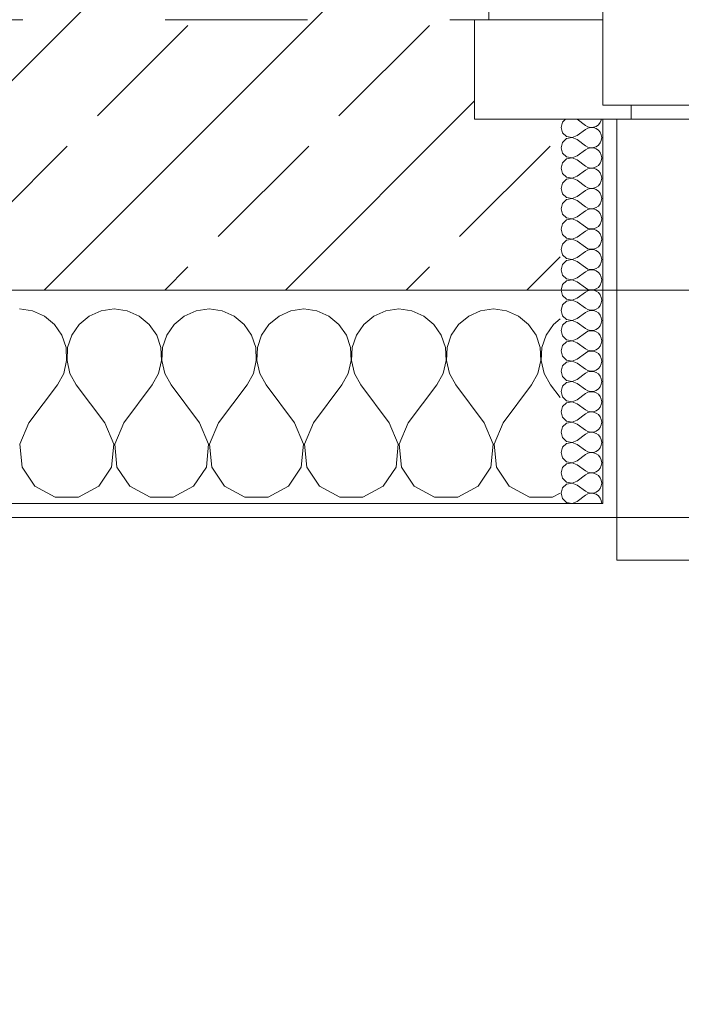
# Model space of a CAD drawing. Header units: metres. Extents: x -4 to 100, y -11 to 17.
# Tile 20 of 256: x 4.4 to 4.865, y -0.497 to 0.195. Entities that reach past the tile are written whole.
import ezdxf

# ---------------------------------------------------------------- set-up
doc = ezdxf.new("R2010")
doc.units = ezdxf.units.M
doc.header["$MEASUREMENT"] = 0
doc.linetypes.add('Strichlinie eng', pattern=[0.115, 0.075, -0.04])
doc.linetypes.add('Untersicht', pattern=[0.1, 0.075, -0.025])
for name, color, linetype in [('152 - Bemaßung_ Beschriftung.Ausbau', 7, 'Continuous'), ('603 - Struktur.Bodenplatte_ Decke Roh', 7, 'Continuous'), ('604 - Struktur.Wand Aussen', 7, 'Continuous'), ('Neubau_653 - Abdeckung.TB Verkofferung', 7, 'Continuous')]:
    doc.layers.add(name, color=color, linetype=linetype)
doc.styles.add('ERSTELLTER_STIL_2', font='txt')
doc.dimstyles.new('ERSTELLTER_STIL__3', dxfattribs={"dimtxt": 0.1, "dimasz": 0.0532, "dimexe": 0.18, "dimexo": 0.0625, "dimgap": 0, "dimtad": 1, "dimzin": 0, "dimdsep": 46, "dimtxsty": 'ERSTELLTER_STIL_2', "dimblk": 'ARROWHEAD_2', "dimblk1": 'ARROWHEAD_2', "dimblk2": 'ARROWHEAD_2', "dimcen": 0.09, "dimse1": 1, "dimse2": 1, "dimclrd": 7, "dimclre": 7, "dimclrt": 7, "dimazin": 0, "dimtfac": 1, "dimtdec": 4, "dimtmove": 0, "dimatfit": 3, "dimfxl": 1, "dimtolj": 1, "dimtzin": 0, "dimarcsym": 0})
doc.dimstyles.new('ERSTELLTER_STIL__5', dxfattribs={"dimtxt": 0.1, "dimasz": 0.0532, "dimexe": 0.18, "dimexo": 0.0625, "dimgap": 0, "dimtad": 1, "dimtih": 1, "dimtoh": 1, "dimzin": 0, "dimdsep": 46, "dimtxsty": 'ERSTELLTER_STIL_2', "dimblk": 'ARROWHEAD_2', "dimblk1": 'ARROWHEAD_2', "dimblk2": 'ARROWHEAD_2', "dimcen": 0.09, "dimse1": 1, "dimse2": 1, "dimclrd": 7, "dimclre": 7, "dimclrt": 7, "dimazin": 0, "dimtfac": 1, "dimtdec": 4, "dimtmove": 0, "dimatfit": 3, "dimfxl": 1, "dimtolj": 1, "dimtzin": 0, "dimarcsym": 0})
pattern_1 = [(0, (0, 0), (0, 0.0866025), [0, -0.05]), (0, (0.025, 0.0433), (0, 0.0866025), [0, -0.05])]

# ---------------------------------------------------------------- blocks, each defined once
blk = doc.blocks.new('*X118')
at = {"layer": '604 - Struktur.Wand Aussen', "color": 7, "linetype": 'Continuous', "lineweight": 5}
for p, q in [((4.40911, -0.0096), (4.4, -0.00833)), ((4.41752, -0.01331), (4.40911, -0.0096)), ((4.42461, -0.01918), (4.41752, -0.01331)), ((4.44914, -0.01331), (4.44206, -0.01918)), ((4.45756, -0.0096), (4.44914, -0.01331)), ((4.46667, -0.00833), (4.45756, -0.0096)), ((4.47578, -0.0096), (4.46667, -0.00833)), ((4.48419, -0.01331), (4.47578, -0.0096)), ((4.49127, -0.01918), (4.48419, -0.01331)), ((4.51581, -0.01331), (4.50873, -0.01918)), ((4.52422, -0.0096), (4.51581, -0.01331)), ((4.53333, -0.00833), (4.52422, -0.0096)), ((4.54244, -0.0096), (4.53333, -0.00833)), ((4.55086, -0.01331), (4.54244, -0.0096)), ((4.55794, -0.01918), (4.55086, -0.01331)), ((4.58248, -0.01331), (4.57539, -0.01918)), ((4.59089, -0.0096), (4.58248, -0.01331)), ((4.6, -0.00833), (4.59089, -0.0096)), ((4.60911, -0.0096), (4.6, -0.00833)), ((4.61752, -0.01331), (4.60911, -0.0096)), ((4.62461, -0.01918), (4.61752, -0.01331)), ((4.64914, -0.01331), (4.64206, -0.01918)), ((4.65756, -0.0096), (4.64914, -0.01331)), ((4.66667, -0.00833), (4.65756, -0.0096)), ((4.67578, -0.0096), (4.66667, -0.00833)), ((4.68419, -0.01331), (4.67578, -0.0096)), ((4.69127, -0.01918), (4.68419, -0.01331)), ((4.71581, -0.01331), (4.70873, -0.01918)), ((4.72422, -0.0096), (4.71581, -0.01331)), ((4.73333, -0.00833), (4.72422, -0.0096)), ((4.74244, -0.0096), (4.73333, -0.00833)), ((4.75086, -0.01331), (4.74244, -0.0096)), ((4.75794, -0.01918), (4.75086, -0.01331)), ((4.42981, -0.02676), (4.42461, -0.01918)), ((4.44206, -0.01918), (4.43685, -0.02676)), ((4.49648, -0.02676), (4.49127, -0.01918)), ((4.50873, -0.01918), (4.50352, -0.02676)), ((4.56315, -0.02676), (4.55794, -0.01918)), ((4.57539, -0.01918), (4.57019, -0.02676)), ((4.62981, -0.02676), (4.62461, -0.01918)), ((4.64206, -0.01918), (4.63685, -0.02676)), ((4.69648, -0.02676), (4.69127, -0.01918)), ((4.70873, -0.01918), (4.70352, -0.02676)), ((4.76315, -0.02676), (4.75794, -0.01918)), ((4.77539, -0.01918), (4.77019, -0.02676)), ((4.78, -0.01536), (4.77539, -0.01918)), ((4.43275, -0.03547), (4.42981, -0.02676)), ((4.43685, -0.02676), (4.43391, -0.03547)), ((4.49942, -0.03547), (4.49648, -0.02676)), ((4.50352, -0.02676), (4.50058, -0.03547)), ((4.56609, -0.03547), (4.56315, -0.02676)), ((4.57019, -0.02676), (4.56725, -0.03547)), ((4.63275, -0.03547), (4.62981, -0.02676)), ((4.63685, -0.02676), (4.63391, -0.03547)), ((4.69942, -0.03547), (4.69648, -0.02676)), ((4.70352, -0.02676), (4.70058, -0.03547)), ((4.76609, -0.03547), (4.76315, -0.02676)), ((4.77019, -0.02676), (4.76725, -0.03547)), ((4.4332, -0.04466), (4.43275, -0.03547)), ((4.43391, -0.03547), (4.43347, -0.04466)), ((4.49987, -0.04466), (4.49942, -0.03547)), ((4.50058, -0.03547), (4.50013, -0.04466)), ((4.56653, -0.04466), (4.56609, -0.03547)), ((4.56725, -0.03547), (4.5668, -0.04466)), ((4.6332, -0.04466), (4.63275, -0.03547)), ((4.63391, -0.03547), (4.63347, -0.04466)), ((4.69987, -0.04466), (4.69942, -0.03547)), ((4.70058, -0.03547), (4.70013, -0.04466)), ((4.76653, -0.04466), (4.76609, -0.03547)), ((4.76725, -0.03547), (4.7668, -0.04466)), ((4.43112, -0.05362), (4.4332, -0.04466)), ((4.43347, -0.04466), (4.43555, -0.05362)), ((4.49778, -0.05362), (4.49987, -0.04466)), ((4.50013, -0.04466), (4.50222, -0.05362)), ((4.56445, -0.05362), (4.56653, -0.04466)), ((4.5668, -0.04466), (4.56888, -0.05362)), ((4.63112, -0.05362), (4.6332, -0.04466)), ((4.63347, -0.04466), (4.63555, -0.05362)), ((4.69778, -0.05362), (4.69987, -0.04466)), ((4.70013, -0.04466), (4.70222, -0.05362)), ((4.76445, -0.05362), (4.76653, -0.04466)), ((4.7668, -0.04466), (4.76888, -0.05362)), ((4.42667, -0.06167), (4.43112, -0.05362)), ((4.43555, -0.05362), (4.44, -0.06167)), ((4.49333, -0.06167), (4.49778, -0.05362)), ((4.50222, -0.05362), (4.50667, -0.06167)), ((4.56, -0.06167), (4.56445, -0.05362)), ((4.56888, -0.05362), (4.57333, -0.06167)), ((4.62667, -0.06167), (4.63112, -0.05362)), ((4.63555, -0.05362), (4.64, -0.06167)), ((4.69333, -0.06167), (4.69778, -0.05362)), ((4.70222, -0.05362), (4.70667, -0.06167)), ((4.76, -0.06167), (4.76445, -0.05362)), ((4.76888, -0.05362), (4.77333, -0.06167)), ((4.40667, -0.08833), (4.42667, -0.06167)), ((4.46, -0.08833), (4.44, -0.06167)), ((4.47333, -0.08833), (4.49333, -0.06167)), ((4.52667, -0.08833), (4.50667, -0.06167)), ((4.54, -0.08833), (4.56, -0.06167)), ((4.59333, -0.08833), (4.57333, -0.06167)), ((4.60667, -0.08833), (4.62667, -0.06167)), ((4.66, -0.08833), (4.64, -0.06167)), ((4.67333, -0.08833), (4.69333, -0.06167)), ((4.72667, -0.08833), (4.70667, -0.06167)), ((4.74, -0.08833), (4.76, -0.06167)), ((4.78, -0.07056), (4.77333, -0.06167)), ((4.40667, -0.08833), (4.40038, -0.1033)), ((4.46629, -0.1033), (4.46, -0.08833)), ((4.47333, -0.08833), (4.46705, -0.1033)), ((4.53295, -0.1033), (4.52667, -0.08833)), ((4.54, -0.08833), (4.53371, -0.1033)), ((4.59962, -0.1033), (4.59333, -0.08833)), ((4.60667, -0.08833), (4.60038, -0.1033)), ((4.66629, -0.1033), (4.66, -0.08833)), ((4.67333, -0.08833), (4.66705, -0.1033)), ((4.73295, -0.1033), (4.72667, -0.08833)), ((4.74, -0.08833), (4.73371, -0.1033)), ((4.40038, -0.1033), (4.40192, -0.11947)), ((4.46475, -0.11947), (4.46629, -0.1033)), ((4.46705, -0.1033), (4.46858, -0.11947)), ((4.53142, -0.11947), (4.53295, -0.1033)), ((4.53371, -0.1033), (4.53525, -0.11947)), ((4.59808, -0.11947), (4.59962, -0.1033)), ((4.60038, -0.1033), (4.60192, -0.11947)), ((4.66475, -0.11947), (4.66629, -0.1033)), ((4.66705, -0.1033), (4.66858, -0.11947)), ((4.73142, -0.11947), (4.73295, -0.1033)), ((4.73371, -0.1033), (4.73525, -0.11947)), ((4.40192, -0.11947), (4.4109, -0.13299)), ((4.45576, -0.13299), (4.46475, -0.11947)), ((4.46858, -0.11947), (4.47757, -0.13299)), ((4.52243, -0.13299), (4.53142, -0.11947)), ((4.53525, -0.11947), (4.54424, -0.13299)), ((4.5891, -0.13299), (4.59808, -0.11947)), ((4.60192, -0.11947), (4.6109, -0.13299)), ((4.65576, -0.13299), (4.66475, -0.11947)), ((4.66858, -0.11947), (4.67757, -0.13299)), ((4.72243, -0.13299), (4.73142, -0.11947)), ((4.73525, -0.11947), (4.74424, -0.13299)), ((4.4109, -0.13299), (4.42521, -0.14066)), ((4.44145, -0.14066), (4.45576, -0.13299)), ((4.47757, -0.13299), (4.49188, -0.14066)), ((4.50812, -0.14066), (4.52243, -0.13299)), ((4.54424, -0.13299), (4.55855, -0.14066)), ((4.57479, -0.14066), (4.5891, -0.13299)), ((4.6109, -0.13299), (4.62521, -0.14066)), ((4.64145, -0.14066), (4.65576, -0.13299)), ((4.67757, -0.13299), (4.69188, -0.14066)), ((4.70812, -0.14066), (4.72243, -0.13299)), ((4.74424, -0.13299), (4.75855, -0.14066)), ((4.77479, -0.14066), (4.78, -0.13787)), ((4.42521, -0.14066), (4.44145, -0.14066)), ((4.49188, -0.14066), (4.50812, -0.14066)), ((4.55855, -0.14066), (4.57479, -0.14066)), ((4.62521, -0.14066), (4.64145, -0.14066)), ((4.69188, -0.14066), (4.70812, -0.14066)), ((4.75855, -0.14066), (4.77479, -0.14066))]:
    blk.add_line(p, q, dxfattribs=at)
blk = doc.blocks.new('*X151')
at = {"layer": '604 - Struktur.Wand Aussen', "color": 7, "linetype": 'Continuous', "lineweight": 5}
for p, q in [((4.78392, 0.125), (4.78178, 0.12304)), ((4.79214, 0.125), (4.79786, 0.12071)), ((4.80901, 0.12448), (4.80909, 0.125)), ((4.78178, 0.12304), (4.78071, 0.11929)), ((4.78071, 0.11929), (4.78178, 0.11553)), ((4.79214, 0.11357), (4.79786, 0.11786)), ((4.79786, 0.12071), (4.79958, 0.11976)), ((4.79958, 0.11881), (4.79786, 0.11786)), ((4.79958, 0.11976), (4.8015, 0.11931)), ((4.8015, 0.11926), (4.79958, 0.11881)), ((4.8015, 0.11931), (4.80347, 0.11941)), ((4.80347, 0.11916), (4.8015, 0.11926)), ((4.80347, 0.11941), (4.80534, 0.12004)), ((4.80534, 0.11853), (4.80347, 0.11916)), ((4.80534, 0.12004), (4.80696, 0.12116)), ((4.80696, 0.11742), (4.80534, 0.11853)), ((4.80696, 0.12116), (4.80822, 0.12267)), ((4.80822, 0.12267), (4.80901, 0.12448)), ((4.78178, 0.11553), (4.78466, 0.1129)), ((4.78466, 0.11139), (4.78178, 0.10876)), ((4.78466, 0.1129), (4.7885, 0.11217)), ((4.7885, 0.11211), (4.78466, 0.11139)), ((4.7885, 0.11217), (4.79214, 0.11357)), ((4.79214, 0.11071), (4.7885, 0.11211)), ((4.80822, 0.1159), (4.80696, 0.11742)), ((4.80901, 0.11409), (4.80822, 0.1159)), ((4.80929, 0.11214), (4.80901, 0.11409)), ((4.80901, 0.11019), (4.80929, 0.11214)), ((4.78178, 0.10876), (4.78071, 0.105)), ((4.78071, 0.105), (4.78178, 0.10124)), ((4.79214, 0.11071), (4.79786, 0.10643)), ((4.79786, 0.10643), (4.79958, 0.10547)), ((4.79958, 0.10453), (4.79786, 0.10357)), ((4.79958, 0.10547), (4.8015, 0.10503)), ((4.8015, 0.10497), (4.79958, 0.10453)), ((4.8015, 0.10503), (4.80347, 0.10512)), ((4.80347, 0.10488), (4.8015, 0.10497)), ((4.80347, 0.10512), (4.80534, 0.10575)), ((4.80534, 0.10425), (4.80347, 0.10488)), ((4.80534, 0.10575), (4.80696, 0.10687)), ((4.80696, 0.10313), (4.80534, 0.10425)), ((4.80696, 0.10687), (4.80822, 0.10839)), ((4.80822, 0.10839), (4.80901, 0.11019)), ((4.78178, 0.10124), (4.78466, 0.09861)), ((4.78466, 0.0971), (4.78178, 0.09447)), ((4.78466, 0.09861), (4.7885, 0.09789)), ((4.7885, 0.09783), (4.78466, 0.0971)), ((4.7885, 0.09789), (4.79214, 0.09929)), ((4.79214, 0.09643), (4.7885, 0.09783)), ((4.79214, 0.09929), (4.79786, 0.10357)), ((4.80822, 0.10161), (4.80696, 0.10313)), ((4.80901, 0.09981), (4.80822, 0.10161)), ((4.80929, 0.09786), (4.80901, 0.09981)), ((4.80901, 0.09591), (4.80929, 0.09786)), ((4.78178, 0.09447), (4.78071, 0.09071)), ((4.78071, 0.09071), (4.78178, 0.08696)), ((4.79214, 0.09643), (4.79786, 0.09214)), ((4.79786, 0.09214), (4.79958, 0.09119)), ((4.79958, 0.09024), (4.79786, 0.08929)), ((4.79958, 0.09119), (4.8015, 0.09074)), ((4.8015, 0.09069), (4.79958, 0.09024)), ((4.8015, 0.09074), (4.80347, 0.09084)), ((4.80347, 0.09059), (4.8015, 0.09069)), ((4.80347, 0.09084), (4.80534, 0.09147)), ((4.80534, 0.08996), (4.80347, 0.09059)), ((4.80534, 0.09147), (4.80696, 0.09258)), ((4.80696, 0.09258), (4.80822, 0.0941)), ((4.80822, 0.0941), (4.80901, 0.09591)), ((4.78178, 0.08696), (4.78466, 0.08433)), ((4.78466, 0.08433), (4.7885, 0.0836)), ((4.7885, 0.08354), (4.78466, 0.08282)), ((4.7885, 0.0836), (4.79214, 0.085)), ((4.79214, 0.08214), (4.7885, 0.08354)), ((4.79214, 0.085), (4.79786, 0.08929)), ((4.80696, 0.08884), (4.80534, 0.08996)), ((4.80822, 0.08733), (4.80696, 0.08884)), ((4.80901, 0.08552), (4.80822, 0.08733)), ((4.80929, 0.08357), (4.80901, 0.08552)), ((4.80901, 0.08162), (4.80929, 0.08357)), ((4.78178, 0.08018), (4.78071, 0.07643)), ((4.78071, 0.07643), (4.78178, 0.07267)), ((4.78466, 0.08282), (4.78178, 0.08018)), ((4.79214, 0.08214), (4.79786, 0.07786)), ((4.79786, 0.07786), (4.79958, 0.0769)), ((4.79958, 0.0769), (4.8015, 0.07646)), ((4.8015, 0.0764), (4.79958, 0.07595)), ((4.8015, 0.07646), (4.80347, 0.07655)), ((4.80347, 0.0763), (4.8015, 0.0764)), ((4.80347, 0.07655), (4.80534, 0.07718)), ((4.80534, 0.07567), (4.80347, 0.0763)), ((4.80534, 0.07718), (4.80696, 0.0783)), ((4.80696, 0.0783), (4.80822, 0.07982)), ((4.80822, 0.07982), (4.80901, 0.08162)), ((4.78178, 0.07267), (4.78466, 0.07004)), ((4.78466, 0.07004), (4.7885, 0.06931)), ((4.7885, 0.06926), (4.78466, 0.06853)), ((4.7885, 0.06931), (4.79214, 0.07071)), ((4.79214, 0.06786), (4.7885, 0.06926)), ((4.79214, 0.07071), (4.79786, 0.075)), ((4.79958, 0.07595), (4.79786, 0.075)), ((4.80696, 0.07456), (4.80534, 0.07567)), ((4.80822, 0.07304), (4.80696, 0.07456)), ((4.80901, 0.07124), (4.80822, 0.07304)), ((4.80929, 0.06929), (4.80901, 0.07124)), ((4.80901, 0.06733), (4.80929, 0.06929)), ((4.78178, 0.0659), (4.78071, 0.06214)), ((4.78466, 0.06853), (4.78178, 0.0659)), ((4.79214, 0.06786), (4.79786, 0.06357)), ((4.79786, 0.06357), (4.79958, 0.06262)), ((4.79958, 0.06262), (4.8015, 0.06217)), ((4.80347, 0.06227), (4.80534, 0.0629)), ((4.80534, 0.0629), (4.80696, 0.06401)), ((4.80696, 0.06401), (4.80822, 0.06553)), ((4.80822, 0.06553), (4.80901, 0.06733)), ((4.78071, 0.06214), (4.78178, 0.05839)), ((4.78178, 0.05839), (4.78466, 0.05575)), ((4.78466, 0.05575), (4.7885, 0.05503)), ((4.7885, 0.05503), (4.79214, 0.05643)), ((4.79214, 0.05643), (4.79786, 0.06071)), ((4.79958, 0.06167), (4.79786, 0.06071)), ((4.8015, 0.06211), (4.79958, 0.06167)), ((4.8015, 0.06217), (4.80347, 0.06227)), ((4.80347, 0.06202), (4.8015, 0.06211)), ((4.80534, 0.06139), (4.80347, 0.06202)), ((4.80696, 0.06027), (4.80534, 0.06139)), ((4.80822, 0.05876), (4.80696, 0.06027)), ((4.80901, 0.05695), (4.80822, 0.05876)), ((4.80929, 0.055), (4.80901, 0.05695)), ((4.78178, 0.05161), (4.78071, 0.04786)), ((4.78466, 0.05425), (4.78178, 0.05161)), ((4.7885, 0.05497), (4.78466, 0.05425)), ((4.79214, 0.05357), (4.7885, 0.05497)), ((4.79214, 0.05357), (4.79786, 0.04929)), ((4.79786, 0.04929), (4.79958, 0.04833)), ((4.80347, 0.04798), (4.80534, 0.04861)), ((4.80534, 0.04861), (4.80696, 0.04973)), ((4.80696, 0.04973), (4.80822, 0.05124)), ((4.80822, 0.05124), (4.80901, 0.05305)), ((4.80901, 0.05305), (4.80929, 0.055)), ((4.78071, 0.04786), (4.78178, 0.0441)), ((4.78178, 0.0441), (4.78466, 0.04147)), ((4.7885, 0.04074), (4.79214, 0.04214)), ((4.79214, 0.04214), (4.79786, 0.04643)), ((4.79958, 0.04738), (4.79786, 0.04643)), ((4.79958, 0.04833), (4.8015, 0.04789)), ((4.8015, 0.04783), (4.79958, 0.04738)), ((4.8015, 0.04789), (4.80347, 0.04798)), ((4.80347, 0.04773), (4.8015, 0.04783)), ((4.80534, 0.0471), (4.80347, 0.04773)), ((4.80696, 0.04599), (4.80534, 0.0471)), ((4.80822, 0.04447), (4.80696, 0.04599)), ((4.80901, 0.04267), (4.80822, 0.04447)), ((4.80929, 0.04071), (4.80901, 0.04267)), ((4.78178, 0.03733), (4.78071, 0.03357)), ((4.78466, 0.03996), (4.78178, 0.03733)), ((4.78466, 0.04147), (4.7885, 0.04074)), ((4.7885, 0.04069), (4.78466, 0.03996)), ((4.79214, 0.03929), (4.7885, 0.04069)), ((4.79214, 0.03929), (4.79786, 0.035)), ((4.79786, 0.035), (4.79958, 0.03405)), ((4.80534, 0.03433), (4.80696, 0.03544)), ((4.80696, 0.03544), (4.80822, 0.03696)), ((4.80822, 0.03696), (4.80901, 0.03876)), ((4.80901, 0.03876), (4.80929, 0.04071)), ((4.78071, 0.03357), (4.78178, 0.02982)), ((4.78178, 0.02982), (4.78466, 0.02718)), ((4.7885, 0.02646), (4.79214, 0.02786)), ((4.79214, 0.02786), (4.79786, 0.03214)), ((4.79958, 0.0331), (4.79786, 0.03214)), ((4.79958, 0.03405), (4.8015, 0.0336)), ((4.8015, 0.03354), (4.79958, 0.0331)), ((4.8015, 0.0336), (4.80347, 0.0337)), ((4.80347, 0.03345), (4.8015, 0.03354)), ((4.80347, 0.0337), (4.80534, 0.03433)), ((4.80534, 0.03282), (4.80347, 0.03345)), ((4.80696, 0.0317), (4.80534, 0.03282)), ((4.80822, 0.03018), (4.80696, 0.0317)), ((4.80901, 0.02838), (4.80822, 0.03018)), ((4.80929, 0.02643), (4.80901, 0.02838)), ((4.78178, 0.02304), (4.78071, 0.01929)), ((4.78466, 0.02567), (4.78178, 0.02304)), ((4.78466, 0.02718), (4.7885, 0.02646)), ((4.7885, 0.0264), (4.78466, 0.02567)), ((4.79214, 0.025), (4.7885, 0.0264)), ((4.79214, 0.025), (4.79786, 0.02071)), ((4.80534, 0.02004), (4.80696, 0.02116)), ((4.80696, 0.02116), (4.80822, 0.02267)), ((4.80822, 0.02267), (4.80901, 0.02448)), ((4.80901, 0.02448), (4.80929, 0.02643)), ((4.78071, 0.01929), (4.78178, 0.01553)), ((4.78178, 0.01553), (4.78466, 0.0129)), ((4.79214, 0.01357), (4.79786, 0.01786)), ((4.79786, 0.02071), (4.79958, 0.01976)), ((4.79958, 0.01881), (4.79786, 0.01786)), ((4.79958, 0.01976), (4.8015, 0.01931)), ((4.8015, 0.01926), (4.79958, 0.01881)), ((4.8015, 0.01931), (4.80347, 0.01941)), ((4.80347, 0.01916), (4.8015, 0.01926)), ((4.80347, 0.01941), (4.80534, 0.02004)), ((4.80534, 0.01853), (4.80347, 0.01916)), ((4.80696, 0.01742), (4.80534, 0.01853)), ((4.80822, 0.0159), (4.80696, 0.01742)), ((4.80901, 0.01409), (4.80822, 0.0159)), ((4.80929, 0.01214), (4.80901, 0.01409)), ((4.78178, 0.00876), (4.78071, 0.005)), ((4.78466, 0.01139), (4.78178, 0.00876)), ((4.78466, 0.0129), (4.7885, 0.01217)), ((4.7885, 0.01211), (4.78466, 0.01139)), ((4.7885, 0.01217), (4.79214, 0.01357)), ((4.79214, 0.01071), (4.7885, 0.01211)), ((4.79214, 0.01071), (4.79786, 0.00643)), ((4.80696, 0.00687), (4.80822, 0.00839)), ((4.80822, 0.00839), (4.80901, 0.01019)), ((4.80901, 0.01019), (4.80929, 0.01214)), ((4.78071, 0.005), (4.78178, 0.00124)), ((4.78178, 0.00124), (4.78466, -0.00139)), ((4.79214, -0.00071), (4.79786, 0.00357)), ((4.79786, 0.00643), (4.79958, 0.00547)), ((4.79958, 0.00453), (4.79786, 0.00357)), ((4.79958, 0.00547), (4.8015, 0.00503)), ((4.8015, 0.00497), (4.79958, 0.00453)), ((4.8015, 0.00503), (4.80347, 0.00512)), ((4.80347, 0.00488), (4.8015, 0.00497)), ((4.80347, 0.00512), (4.80534, 0.00575)), ((4.80534, 0.00425), (4.80347, 0.00488)), ((4.80534, 0.00575), (4.80696, 0.00687)), ((4.80696, 0.00313), (4.80534, 0.00425)), ((4.80822, 0.00161), (4.80696, 0.00313)), ((4.80901, -0.00019), (4.80822, 0.00161)), ((4.78178, -0.00553), (4.78071, -0.00929)), ((4.78466, -0.0029), (4.78178, -0.00553)), ((4.78466, -0.00139), (4.7885, -0.00211)), ((4.7885, -0.00217), (4.78466, -0.0029)), ((4.7885, -0.00211), (4.79214, -0.00071)), ((4.79214, -0.00357), (4.7885, -0.00217)), ((4.79214, -0.00357), (4.79786, -0.00786)), ((4.80696, -0.00742), (4.80822, -0.0059)), ((4.80822, -0.0059), (4.80901, -0.00409)), ((4.80929, -0.00214), (4.80901, -0.00019)), ((4.80901, -0.00409), (4.80929, -0.00214)), ((4.78071, -0.00929), (4.78178, -0.01304)), ((4.78178, -0.01304), (4.78466, -0.01567)), ((4.79214, -0.015), (4.79786, -0.01071)), ((4.79786, -0.00786), (4.79958, -0.00881)), ((4.79958, -0.00976), (4.79786, -0.01071)), ((4.79958, -0.00881), (4.8015, -0.00926)), ((4.8015, -0.00931), (4.79958, -0.00976)), ((4.8015, -0.00926), (4.80347, -0.00916)), ((4.80347, -0.00941), (4.8015, -0.00931)), ((4.80347, -0.00916), (4.80534, -0.00853)), ((4.80534, -0.01004), (4.80347, -0.00941)), ((4.80534, -0.00853), (4.80696, -0.00742)), ((4.80696, -0.01116), (4.80534, -0.01004)), ((4.80822, -0.01267), (4.80696, -0.01116)), ((4.80901, -0.01448), (4.80822, -0.01267)), ((4.78178, -0.01982), (4.78071, -0.02357)), ((4.78466, -0.01718), (4.78178, -0.01982)), ((4.78466, -0.01567), (4.7885, -0.0164)), ((4.7885, -0.01646), (4.78466, -0.01718)), ((4.7885, -0.0164), (4.79214, -0.015)), ((4.79214, -0.01786), (4.7885, -0.01646)), ((4.79214, -0.01786), (4.79786, -0.02214)), ((4.80696, -0.0217), (4.80822, -0.02018)), ((4.80822, -0.02018), (4.80901, -0.01838)), ((4.80929, -0.01643), (4.80901, -0.01448)), ((4.80901, -0.01838), (4.80929, -0.01643)), ((4.78071, -0.02357), (4.78178, -0.02733)), ((4.78178, -0.02733), (4.78466, -0.02996)), ((4.79214, -0.02929), (4.79786, -0.025)), ((4.79786, -0.02214), (4.79958, -0.0231)), ((4.79958, -0.02405), (4.79786, -0.025)), ((4.79958, -0.0231), (4.8015, -0.02354)), ((4.8015, -0.0236), (4.79958, -0.02405)), ((4.8015, -0.02354), (4.80347, -0.02345)), ((4.80347, -0.0237), (4.8015, -0.0236)), ((4.80347, -0.02345), (4.80534, -0.02282)), ((4.80534, -0.02433), (4.80347, -0.0237)), ((4.80534, -0.02282), (4.80696, -0.0217)), ((4.80696, -0.02544), (4.80534, -0.02433)), ((4.80822, -0.02696), (4.80696, -0.02544)), ((4.80901, -0.02876), (4.80822, -0.02696)), ((4.78178, -0.0341), (4.78071, -0.03786)), ((4.78466, -0.03147), (4.78178, -0.0341)), ((4.78466, -0.02996), (4.7885, -0.03069)), ((4.7885, -0.03074), (4.78466, -0.03147)), ((4.7885, -0.03069), (4.79214, -0.02929)), ((4.79214, -0.03214), (4.7885, -0.03074)), ((4.79214, -0.03214), (4.79786, -0.03643)), ((4.80696, -0.03599), (4.80822, -0.03447)), ((4.80822, -0.03447), (4.80901, -0.03267)), ((4.80929, -0.03071), (4.80901, -0.02876)), ((4.80901, -0.03267), (4.80929, -0.03071)), ((4.78071, -0.03786), (4.78178, -0.04161)), ((4.79214, -0.04357), (4.79786, -0.03929)), ((4.79786, -0.03643), (4.79958, -0.03738)), ((4.79958, -0.03833), (4.79786, -0.03929)), ((4.79958, -0.03738), (4.8015, -0.03783)), ((4.8015, -0.03789), (4.79958, -0.03833)), ((4.8015, -0.03783), (4.80347, -0.03773)), ((4.80347, -0.03798), (4.8015, -0.03789)), ((4.80347, -0.03773), (4.80534, -0.0371)), ((4.80534, -0.03861), (4.80347, -0.03798)), ((4.80534, -0.0371), (4.80696, -0.03599)), ((4.80696, -0.03973), (4.80534, -0.03861)), ((4.80822, -0.04124), (4.80696, -0.03973)), ((4.80901, -0.04305), (4.80822, -0.04124)), ((4.78178, -0.04839), (4.78071, -0.05214)), ((4.78178, -0.04161), (4.78466, -0.04425)), ((4.78466, -0.04575), (4.78178, -0.04839)), ((4.78466, -0.04425), (4.7885, -0.04497)), ((4.7885, -0.04503), (4.78466, -0.04575)), ((4.7885, -0.04497), (4.79214, -0.04357)), ((4.79214, -0.04643), (4.7885, -0.04503)), ((4.79214, -0.04643), (4.79786, -0.05071)), ((4.80822, -0.04876), (4.80901, -0.04695)), ((4.80929, -0.045), (4.80901, -0.04305)), ((4.80901, -0.04695), (4.80929, -0.045)), ((4.78071, -0.05214), (4.78178, -0.0559)), ((4.79214, -0.05786), (4.79786, -0.05357)), ((4.79786, -0.05071), (4.79958, -0.05167)), ((4.79958, -0.05262), (4.79786, -0.05357)), ((4.79958, -0.05167), (4.8015, -0.05211)), ((4.8015, -0.05217), (4.79958, -0.05262)), ((4.8015, -0.05211), (4.80347, -0.05202)), ((4.80347, -0.05227), (4.8015, -0.05217)), ((4.80347, -0.05202), (4.80534, -0.05139)), ((4.80534, -0.0529), (4.80347, -0.05227)), ((4.80534, -0.05139), (4.80696, -0.05027)), ((4.80696, -0.05401), (4.80534, -0.0529)), ((4.80696, -0.05027), (4.80822, -0.04876)), ((4.80822, -0.05553), (4.80696, -0.05401)), ((4.78178, -0.0559), (4.78466, -0.05853)), ((4.78466, -0.06004), (4.78178, -0.06267)), ((4.78466, -0.05853), (4.7885, -0.05926)), ((4.7885, -0.05931), (4.78466, -0.06004)), ((4.7885, -0.05926), (4.79214, -0.05786)), ((4.79214, -0.06071), (4.7885, -0.05931)), ((4.79214, -0.06071), (4.79786, -0.065)), ((4.80901, -0.05733), (4.80822, -0.05553)), ((4.80822, -0.06304), (4.80901, -0.06124)), ((4.80929, -0.05929), (4.80901, -0.05733)), ((4.80901, -0.06124), (4.80929, -0.05929)), ((4.78178, -0.06267), (4.78071, -0.06643)), ((4.78071, -0.06643), (4.78178, -0.07018)), ((4.79214, -0.07214), (4.79786, -0.06786)), ((4.79786, -0.065), (4.79958, -0.06595)), ((4.79958, -0.0669), (4.79786, -0.06786)), ((4.79958, -0.06595), (4.8015, -0.0664)), ((4.8015, -0.06646), (4.79958, -0.0669)), ((4.8015, -0.0664), (4.80347, -0.0663)), ((4.80347, -0.06655), (4.8015, -0.06646)), ((4.80347, -0.0663), (4.80534, -0.06567)), ((4.80534, -0.06718), (4.80347, -0.06655)), ((4.80534, -0.06567), (4.80696, -0.06456)), ((4.80696, -0.0683), (4.80534, -0.06718)), ((4.80696, -0.06456), (4.80822, -0.06304)), ((4.80822, -0.06982), (4.80696, -0.0683)), ((4.78178, -0.07018), (4.78466, -0.07282)), ((4.78466, -0.07433), (4.78178, -0.07696)), ((4.78466, -0.07282), (4.7885, -0.07354)), ((4.7885, -0.0736), (4.78466, -0.07433)), ((4.7885, -0.07354), (4.79214, -0.07214)), ((4.79214, -0.075), (4.7885, -0.0736)), ((4.79214, -0.075), (4.79786, -0.07929)), ((4.80901, -0.07162), (4.80822, -0.06982)), ((4.80822, -0.07733), (4.80901, -0.07552)), ((4.80929, -0.07357), (4.80901, -0.07162)), ((4.80901, -0.07552), (4.80929, -0.07357)), ((4.78178, -0.07696), (4.78071, -0.08071)), ((4.78071, -0.08071), (4.78178, -0.08447)), ((4.79214, -0.08643), (4.79786, -0.08214)), ((4.79786, -0.07929), (4.79958, -0.08024)), ((4.79958, -0.08119), (4.79786, -0.08214)), ((4.79958, -0.08024), (4.8015, -0.08069)), ((4.8015, -0.08074), (4.79958, -0.08119)), ((4.8015, -0.08069), (4.80347, -0.08059)), ((4.80347, -0.08084), (4.8015, -0.08074)), ((4.80347, -0.08059), (4.80534, -0.07996)), ((4.80534, -0.08147), (4.80347, -0.08084)), ((4.80534, -0.07996), (4.80696, -0.07884)), ((4.80696, -0.08258), (4.80534, -0.08147)), ((4.80696, -0.07884), (4.80822, -0.07733)), ((4.80822, -0.0841), (4.80696, -0.08258)), ((4.78178, -0.08447), (4.78466, -0.0871)), ((4.78466, -0.08861), (4.78178, -0.09124)), ((4.78466, -0.0871), (4.7885, -0.08783)), ((4.7885, -0.08789), (4.78466, -0.08861)), ((4.7885, -0.08783), (4.79214, -0.08643)), ((4.79214, -0.08929), (4.7885, -0.08789)), ((4.79214, -0.08929), (4.79786, -0.09357)), ((4.80901, -0.08591), (4.80822, -0.0841)), ((4.80822, -0.09161), (4.80901, -0.08981)), ((4.80929, -0.08786), (4.80901, -0.08591)), ((4.80901, -0.08981), (4.80929, -0.08786)), ((4.78178, -0.09124), (4.78071, -0.095)), ((4.78071, -0.095), (4.78178, -0.09876)), ((4.79214, -0.10071), (4.79786, -0.09643)), ((4.79786, -0.09357), (4.79958, -0.09453)), ((4.79958, -0.09547), (4.79786, -0.09643)), ((4.79958, -0.09453), (4.8015, -0.09497)), ((4.8015, -0.09503), (4.79958, -0.09547)), ((4.8015, -0.09497), (4.80347, -0.09488)), ((4.80347, -0.09512), (4.8015, -0.09503)), ((4.80347, -0.09488), (4.80534, -0.09425)), ((4.80534, -0.09575), (4.80347, -0.09512)), ((4.80534, -0.09425), (4.80696, -0.09313)), ((4.80696, -0.09687), (4.80534, -0.09575)), ((4.80696, -0.09313), (4.80822, -0.09161)), ((4.80822, -0.09839), (4.80696, -0.09687)), ((4.78178, -0.09876), (4.78466, -0.10139)), ((4.78466, -0.1029), (4.78178, -0.10553)), ((4.78466, -0.10139), (4.7885, -0.10211)), ((4.7885, -0.10217), (4.78466, -0.1029)), ((4.7885, -0.10211), (4.79214, -0.10071)), ((4.79214, -0.10357), (4.7885, -0.10217)), ((4.79214, -0.10357), (4.79786, -0.10786)), ((4.80901, -0.10019), (4.80822, -0.09839)), ((4.80929, -0.10214), (4.80901, -0.10019)), ((4.80901, -0.10409), (4.80929, -0.10214)), ((4.78178, -0.10553), (4.78071, -0.10929)), ((4.78071, -0.10929), (4.78178, -0.11304)), ((4.79214, -0.115), (4.79786, -0.11071)), ((4.79786, -0.10786), (4.79958, -0.10881)), ((4.79958, -0.10976), (4.79786, -0.11071)), ((4.79958, -0.10881), (4.8015, -0.10926)), ((4.8015, -0.10931), (4.79958, -0.10976)), ((4.8015, -0.10926), (4.80347, -0.10916)), ((4.80347, -0.10941), (4.8015, -0.10931)), ((4.80347, -0.10916), (4.80534, -0.10853)), ((4.80534, -0.11004), (4.80347, -0.10941)), ((4.80534, -0.10853), (4.80696, -0.10742)), ((4.80696, -0.11116), (4.80534, -0.11004)), ((4.80696, -0.10742), (4.80822, -0.1059)), ((4.80822, -0.1059), (4.80901, -0.10409)), ((4.78178, -0.11304), (4.78466, -0.11567)), ((4.78466, -0.11718), (4.78178, -0.11982)), ((4.78466, -0.11567), (4.7885, -0.1164)), ((4.7885, -0.11646), (4.78466, -0.11718)), ((4.7885, -0.1164), (4.79214, -0.115)), ((4.79214, -0.11786), (4.7885, -0.11646)), ((4.80822, -0.11267), (4.80696, -0.11116)), ((4.80901, -0.11448), (4.80822, -0.11267)), ((4.80929, -0.11643), (4.80901, -0.11448)), ((4.80901, -0.11838), (4.80929, -0.11643)), ((4.78178, -0.11982), (4.78071, -0.12357)), ((4.78071, -0.12357), (4.78178, -0.12733)), ((4.79214, -0.11786), (4.79786, -0.12214)), ((4.79786, -0.12214), (4.79958, -0.1231)), ((4.79958, -0.12405), (4.79786, -0.125)), ((4.79958, -0.1231), (4.8015, -0.12354)), ((4.8015, -0.1236), (4.79958, -0.12405)), ((4.8015, -0.12354), (4.80347, -0.12345)), ((4.80347, -0.1237), (4.8015, -0.1236)), ((4.80347, -0.12345), (4.80534, -0.12282)), ((4.80534, -0.12433), (4.80347, -0.1237)), ((4.80534, -0.12282), (4.80696, -0.1217)), ((4.80696, -0.12544), (4.80534, -0.12433)), ((4.80696, -0.1217), (4.80822, -0.12018)), ((4.80822, -0.12018), (4.80901, -0.11838)), ((4.78178, -0.12733), (4.78466, -0.12996)), ((4.78466, -0.13147), (4.78178, -0.1341)), ((4.78466, -0.12996), (4.7885, -0.13069)), ((4.7885, -0.13074), (4.78466, -0.13147)), ((4.7885, -0.13069), (4.79214, -0.12929)), ((4.79214, -0.13214), (4.7885, -0.13074)), ((4.79214, -0.12929), (4.79786, -0.125)), ((4.80822, -0.12696), (4.80696, -0.12544)), ((4.80901, -0.12876), (4.80822, -0.12696)), ((4.80929, -0.13071), (4.80901, -0.12876)), ((4.80901, -0.13267), (4.80929, -0.13071)), ((4.78178, -0.1341), (4.78071, -0.13786)), ((4.78071, -0.13786), (4.78178, -0.14161)), ((4.79214, -0.13214), (4.79786, -0.13643)), ((4.79786, -0.13643), (4.79958, -0.13738)), ((4.79958, -0.13833), (4.79786, -0.13929)), ((4.79958, -0.13738), (4.8015, -0.13783)), ((4.8015, -0.13789), (4.79958, -0.13833)), ((4.8015, -0.13783), (4.80347, -0.13773)), ((4.80347, -0.13798), (4.8015, -0.13789)), ((4.80347, -0.13773), (4.80534, -0.1371)), ((4.80534, -0.13861), (4.80347, -0.13798)), ((4.80534, -0.1371), (4.80696, -0.13599)), ((4.80696, -0.13599), (4.80822, -0.13447)), ((4.80822, -0.13447), (4.80901, -0.13267)), ((4.78178, -0.14161), (4.78466, -0.14425)), ((4.78466, -0.14425), (4.7885, -0.14497)), ((4.7885, -0.14497), (4.79214, -0.14357)), ((4.79214, -0.14357), (4.79786, -0.13929)), ((4.80696, -0.13973), (4.80534, -0.13861)), ((4.80822, -0.14124), (4.80696, -0.13973)), ((4.80901, -0.14305), (4.80822, -0.14124)), ((4.80929, -0.145), (4.80901, -0.14305))]:
    blk.add_line(p, q, dxfattribs=at)
blk = doc.blocks.new('*D420')
at = {"layer": '152 - Bemaßung_ Beschriftung.Ausbau', "color": 7, "linetype": 'Continuous', "lineweight": 5}
for p, q in [((-1.71, 5.89269), (-1.64, 5.85228)), ((-1.675, 0.245), (-1.675, 5.87248)), ((-1.71, 0.26521), (-1.64, 0.22479)), ((-1.6225, 0.245), (-1.7275, 0.245)), ((-1.675, 0.005), (-1.675, 0.245))]:
    blk.add_line(p, q, dxfattribs=at)
at = {"layer": '152 - Bemaßung_ Beschriftung.Ausbau', "color": 7, "lineweight": 5, "char_height": 0.1, "attachment_point": 7, "rotation": 90, "style": 'ERSTELLTER_STIL_2'}
for s, insert in [('\\A1;{\\pql;\\fArial|b0|i0|c0|p38;15}', (-1.695, 5.70048)), ('\\A1;{\\pql;\\fArial|b0|i0|c0|p38;5,62\\fArial|b0|i0|c0|p38;\\A1{\\H.66x;\\S75^  ;}}', (-1.67559, 2.79974))]:
    blk.add_mtext(s, dxfattribs=dict(at, insert=insert))
blk = doc.blocks.new('ARROWHEAD_2')
at = {"color": 0, "linetype": 'Continuous', "lineweight": 0}
for p, q in [((-0.378, -0.655), (0.378, 0.655)), ((0, 0), (-1, 0))]:
    blk.add_line(p, q, dxfattribs=at)
blk = doc.blocks.new('*D444')
at = {"layer": '152 - Bemaßung_ Beschriftung.Ausbau', "color": 7, "linetype": 'Continuous', "lineweight": 5}
for p, q in [((3.52, -4.1125), (3.52, -4.0075)), ((4.72, -4.1125), (4.72, -4.0075)), ((3.54021, -4.025), (3.49979, -4.095)), ((4.74021, -4.025), (4.69979, -4.095)), ((1.12, -4.06), (3.52, -4.06)), ((3.52, -4.06), (4.72, -4.06)), ((4.72, -4.06), (7.12, -4.06))]:
    blk.add_line(p, q, dxfattribs=at)
at = {"layer": '152 - Bemaßung_ Beschriftung.Ausbau', "color": 7, "lineweight": 5, "insert": (3.98697, -4.04), "char_height": 0.1, "attachment_point": 7, "style": 'ERSTELLTER_STIL_2'}
blk.add_mtext('\\A1;{\\pql;\\fArial|b0|i0|c0|p38;1,20}', dxfattribs=at)
blk = doc.blocks.new('*D445')
at = {"layer": '152 - Bemaßung_ Beschriftung.Ausbau', "color": 7, "linetype": 'Continuous', "lineweight": 5}
for p, q in [((4.74021, -4.025), (4.69979, -4.095)), ((7.14021, -4.025), (7.09979, -4.095)), ((4.72, -4.06), (7.12, -4.06))]:
    blk.add_line(p, q, dxfattribs=at)
at = {"layer": '152 - Bemaßung_ Beschriftung.Ausbau', "color": 7, "lineweight": 5, "char_height": 0.1, "attachment_point": 7, "style": 'ERSTELLTER_STIL_2'}
for s, insert in [('\\A1;{\\pql;\\fArial|b0|i0|c0|p38;2,40}', (5.78697, -4.04)), ('\\A1;{\\pql;\\fArial|b0|i0|c0|p38;2,01}', (5.78697, -4.18))]:
    blk.add_mtext(s, dxfattribs=dict(at, insert=insert))
blk = doc.blocks.new('*D446')
at = {"layer": '152 - Bemaßung_ Beschriftung.Ausbau', "color": 7, "linetype": 'Continuous', "lineweight": 5}
for p, q in [((7.12, -4.1125), (7.12, -4.0075)), ((8.32, -4.1125), (8.32, -4.0075)), ((7.14021, -4.025), (7.09979, -4.095)), ((8.34021, -4.025), (8.29979, -4.095)), ((4.72, -4.06), (7.12, -4.06)), ((7.12, -4.06), (8.32, -4.06)), ((8.32, -4.06), (10.72, -4.06))]:
    blk.add_line(p, q, dxfattribs=at)
at = {"layer": '152 - Bemaßung_ Beschriftung.Ausbau', "color": 7, "lineweight": 5, "insert": (7.58697, -4.04), "char_height": 0.1, "attachment_point": 7, "style": 'ERSTELLTER_STIL_2'}
blk.add_mtext('\\A1;{\\pql;\\fArial|b0|i0|c0|p38;1,20}', dxfattribs=at)
blk = doc.blocks.new('*D480')
at = {"layer": '152 - Bemaßung_ Beschriftung.Ausbau', "color": 7, "linetype": 'Continuous', "lineweight": 5}
for p, q in [((4.19499, -4.6125), (4.19499, -4.5075)), ((4.0652, -4.525), (4.02478, -4.595)), ((4.2152, -4.525), (4.17478, -4.595)), ((4.04499, -4.56), (4.19499, -4.56)), ((4.19499, -4.56), (7.65499, -4.56))]:
    blk.add_line(p, q, dxfattribs=at)
blk = doc.blocks.new('*D481')
at = {"layer": '152 - Bemaßung_ Beschriftung.Ausbau', "color": 7, "linetype": 'Continuous', "lineweight": 5}
for p, q in [((4.2152, -4.525), (4.17478, -4.595)), ((7.6752, -4.525), (7.63478, -4.595)), ((4.19499, -4.56), (7.65499, -4.56))]:
    blk.add_line(p, q, dxfattribs=at)
at = {"layer": '152 - Bemaßung_ Beschriftung.Ausbau', "color": 7, "lineweight": 5, "char_height": 0.1, "attachment_point": 7, "style": 'ERSTELLTER_STIL_2'}
for s, insert in [('\\A1;{\\pql;\\fArial|b0|i0|c0|p38;3,46}', (5.71607, -4.54)), ('\\A1;{\\pql;\\fArial|b0|i0|c0|p38;15}', (7.48299, -4.54))]:
    blk.add_mtext(s, dxfattribs=dict(at, insert=insert))
blk = doc.blocks.new('*D482')
at = {"layer": '152 - Bemaßung_ Beschriftung.Ausbau', "color": 7, "linetype": 'Continuous', "lineweight": 5}
for p, q in [((7.65499, -4.6125), (7.65499, -4.5075)), ((7.80499, -4.6125), (7.80499, -4.5075)), ((7.6752, -4.525), (7.63478, -4.595)), ((7.8252, -4.525), (7.78478, -4.595)), ((4.19499, -4.56), (7.65499, -4.56)), ((7.65499, -4.56), (7.80499, -4.56)), ((7.80499, -4.56), (11.24499, -4.56))]:
    blk.add_line(p, q, dxfattribs=at)
blk = doc.blocks.new('*D524')
at = {"layer": '152 - Bemaßung_ Beschriftung.Ausbau', "color": 7, "linetype": 'Continuous', "lineweight": 5}
for p, q in [((4.27999, -5.1125), (4.27999, -5.0075)), ((7.57999, -5.1125), (7.57999, -5.0075)), ((4.3002, -5.025), (4.25978, -5.095)), ((7.6002, -5.025), (7.55978, -5.095)), ((3.97999, -5.06), (4.27999, -5.06)), ((4.27999, -5.06), (7.57999, -5.06)), ((7.57999, -5.06), (7.87999, -5.06))]:
    blk.add_line(p, q, dxfattribs=at)
at = {"layer": '152 - Bemaßung_ Beschriftung.Ausbau', "color": 7, "lineweight": 5, "insert": (5.79696, -5.04), "char_height": 0.1, "attachment_point": 7, "style": 'ERSTELLTER_STIL_2'}
blk.add_mtext('\\A1;{\\pql;\\fArial|b0|i0|c0|p38;3,30}', dxfattribs=at)
blk = doc.blocks.new('*D562')
at = {"layer": '152 - Bemaßung_ Beschriftung.Ausbau', "color": 7, "linetype": 'Continuous', "lineweight": 5}
for p, q in [((-0.165, -6.1125), (-0.165, -6.0075)), ((62.42503, -6.1125), (62.42503, -6.0075)), ((-0.14479, -6.025), (-0.18521, -6.095)), ((62.40482, -6.095), (62.44523, -6.025)), ((-0.19923, -6.06), (-0.165, -6.06)), ((-0.165, -6.06), (62.42503, -6.06)), ((62.42503, -6.06), (62.45926, -6.06))]:
    blk.add_line(p, q, dxfattribs=at)
at = {"layer": '152 - Bemaßung_ Beschriftung.Ausbau', "color": 7, "lineweight": 5, "insert": (30.95904, -6.04), "char_height": 0.1, "attachment_point": 7, "style": 'ERSTELLTER_STIL_2'}
blk.add_mtext('\\A1;{\\pql;\\fArial|b0|i0|c0|p38;62,59}', dxfattribs=at)
blk = doc.blocks.new('*D747')
at = {"layer": '152 - Bemaßung_ Beschriftung.Ausbau', "color": 7, "linetype": 'Continuous', "lineweight": 5}
for p, q in [((-0.165, -5.6125), (-0.165, -5.5075)), ((43.74, -5.6125), (43.74, -5.5075)), ((-0.14479, -5.525), (-0.18521, -5.595)), ((43.76021, -5.525), (43.71979, -5.595)), ((-0.19923, -5.56), (-0.165, -5.56)), ((-0.165, -5.56), (43.74, -5.56)), ((43.74, -5.56), (43.89, -5.56))]:
    blk.add_line(p, q, dxfattribs=at)
at = {"layer": '152 - Bemaßung_ Beschriftung.Ausbau', "color": 7, "lineweight": 5, "char_height": 0.1, "attachment_point": 7, "style": 'ERSTELLTER_STIL_2'}
for s, insert in [('\\A1;{\\pql;\\fArial|b0|i0|c0|p38;43,90\\fArial|b0|i0|c0|p38;\\A1{\\H.66x;\\S5^  ;}}', (21.59149, -5.55941)), ('\\A1;{\\pql;\\fArial|b0|i0|c0|p38;15}', (43.73989, -5.5505))]:
    blk.add_mtext(s, dxfattribs=dict(at, insert=insert))

msp = doc.modelspace()

# ---------------------------------------------------------------- hatches: boundary and pattern name
at = {"layer": '604 - Struktur.Wand Aussen', "linetype": 'Continuous', "lineweight": 0, "true_color": 0x000000}
h = msp.add_hatch(dxfattribs=at)
h.set_pattern_fill('Beton__Stahlbeton_0001', color=18, style=0, pattern_type=2)
h.set_pattern_definition([(45, (0, 0), (-0.0848528, 0.0848528), []), (45, (-0.04243, 0.04243), (-0.0848528, 0.0848528), [0.09, -0.03])])
h.paths.add_polyline_path([(3.52, 0.125), (3.46, 0.125), (3.46, 0.005), (4.78, 0.005), (4.78, 0.125), (4.72, 0.125), (4.72, 0.195), (4.72, 0.245), (3.52, 0.245), (3.52, 0.195)])
h = msp.add_hatch(dxfattribs=at)
h.set_pattern_fill('Verputz_0001', color=18, style=0, pattern_type=2)
h.set_pattern_definition(pattern_1)
h.paths.add_polyline_path([(4.81, -0.155), (4.82, -0.155), (4.82, 0.125), (4.81, 0.125)])
h = msp.add_hatch(dxfattribs=at)
h.set_pattern_fill('Verputz_0001', color=18, style=0, pattern_type=2)
h.set_pattern_definition(pattern_1)
h.paths.add_polyline_path([(3.43, -0.155), (4.81, -0.155), (4.81, -0.145), (3.43, -0.145)])

# ---------------------------------------------------------------- linework, layer by layer
at = {"layer": '603 - Struktur.Bodenplatte_ Decke Roh', "color": 7, "linetype": 'Continuous', "lineweight": 18, "flags": 128}
msp.add_lwpolyline([(-0.015, 13.695), (-0.015, 0.005), (43.89, 0.005)], dxfattribs=at)
at = {"layer": '604 - Struktur.Wand Aussen', "color": 7, "linetype": 'Continuous', "lineweight": 5}
for p, q in [((4.73, 0.195), (4.73, 0.245)), ((4.72, 0.195), (4.73, 0.195)), ((4.72, 0.195), (4.73, 0.195)), ((4.78, 0.125), (4.81, 0.125)), ((4.78, 0.125), (4.81, 0.125)), ((4.78, 0.125), (4.81, 0.125)), ((4.81, 0.125), (4.82, 0.125)), ((4.81, 0.125), (4.81, -0.145)), ((4.81, -0.145), (4.81, 0.125)), ((4.81, 0.125), (4.82, 0.125)), ((4.81, 0.125), (4.82, 0.125)), ((4.82, 0.005), (4.82, 0.125)), ((4.82, 0.005), (4.82, 0.125)), ((4.82, -0.005), (4.82, 0.005)), ((4.82, -0.005), (4.82, 0.005)), ((4.82, -0.145), (4.82, -0.005)), ((4.82, -0.145), (4.82, -0.005)), ((3.46, -0.145), (4.78, -0.145)), ((4.78, -0.145), (4.81, -0.145)), ((4.82, -0.155), (4.82, -0.145)), ((4.82, -0.155), (4.82, -0.145)), ((4.81, -0.155), (4.82, -0.155))]:
    msp.add_line(p, q, dxfattribs=at)
at = {"layer": '604 - Struktur.Wand Aussen', "color": 7, "linetype": 'Continuous', "lineweight": 13}
for p, q in [((4.81, 0.135), (4.81, 0.205)), ((4.72, 0.125), (4.72, 0.195)), ((4.72, 0.195), (4.81, 0.195)), ((4.72, 0.125), (4.72, 0.195)), ((4.72, 0.125), (4.72, 0.195)), ((4.81, 0.195), (4.81, 0.135)), ((4.81, 0.135), (4.83, 0.135)), ((4.89, 0.135), (4.81, 0.135)), ((4.83, 0.135), (4.83, 0.125)), ((4.72, 0.125), (4.78, 0.125)), ((4.83, 0.125), (4.72, 0.125)), ((4.72, 0.125), (4.78, 0.125)), ((4.72, 0.125), (4.78, 0.125)), ((5.38, 0.125), (4.83, 0.125)), ((3.46, 0.005), (4.78, 0.005))]:
    msp.add_line(p, q, dxfattribs=at)
at = {"layer": '604 - Struktur.Wand Aussen', "color": 7, "linetype": 'Continuous', "lineweight": 9}
for p, q in [((4.82, -0.155), (4.82, -0.185)), ((4.82, -0.185), (7.02, -0.185))]:
    msp.add_line(p, q, dxfattribs=at)
at = {"layer": '604 - Struktur.Wand Aussen', "color": 7, "linetype": 'Strichlinie eng', "lineweight": 9}
msp.add_line((4.82, -0.155), (7.02, -0.155), dxfattribs=at)
at = {"layer": '604 - Struktur.Wand Aussen', "color": 7, "linetype": 'Continuous', "lineweight": 5, "flags": 128}
msp.add_lwpolyline([(3.43, -0.155), (4.81, -0.155)], dxfattribs=at)
at = {"layer": 'Neubau_653 - Abdeckung.TB Verkofferung', "color": 1, "linetype": 'Untersicht', "lineweight": 9}
msp.add_line((0.70249, 0.19498), (29.32999, 0.19498), dxfattribs=at)

# ---------------------------------------------------------------- block references
at = {"layer": '604 - Struktur.Wand Aussen', "color": 7, "lineweight": 18}
for name in ['*X151', '*X118']:
    msp.add_blockref(name, (0, 0), dxfattribs=at)

# ---------------------------------------------------------------- dimensions: what is measured, and where the dimension line sits
at = {"layer": '152 - Bemaßung_ Beschriftung.Ausbau', "color": 7, "linetype": 'Continuous', "lineweight": 5}
dim = msp.add_linear_dim(base=(-1.675, 5.87248), p1=(0.225, 0.245), p2=(5.76624, 5.87248), angle=90, dimstyle='ERSTELLTER_STIL__3', dxfattribs=at)
dim.commit()
dim.dimension.update_dxf_attribs({"geometry": '*D420', "text_midpoint": (-1.745, 3.1028), "dimtype": 160, "text_rotation": 90})
for base, p1, p2, picture, middle in [((4.19499, -4.56), (4.04499, 3.29123), (4.19499, 3.29123), '*D480', (3.94922, -4.49)), ((7.65499, -4.56), (4.19499, 3.29123), (7.65499, 2.94999), '*D481', (5.84596, -4.49)), ((7.80499, -4.56), (7.65499, 2.94999), (7.80499, 2.94999), '*D482', (7.55922, -4.49)), ((7.57999, -5.06), (4.27999, 0.69998), (7.57999, 0.69998), '*D524', (5.92684, -4.99)), ((4.72, -4.06), (3.52, 0.125), (4.72, 0.125), '*D444', (4.11685, -3.99)), ((7.12, -4.06), (4.72, 0.125), (7.12, 0.125), '*D445', (5.91685, -3.99)), ((8.32, -4.06), (7.12, 0.125), (8.32, 0.125), '*D446', (7.71685, -3.99)), ((62.42503, -6.06), (-0.165, -0.145), (62.42503, -0.145), '*D562', (31.12704, -5.99)), ((43.7400000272, -5.5599999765), (-0.165, -0.145), (43.7400000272, -0.145), '*D747', (21.8945452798, -5.4899999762))]:
    dim = msp.add_linear_dim(base=base, p1=p1, p2=p2, angle=0, dimstyle='ERSTELLTER_STIL__5', dxfattribs=at)
    dim.commit()
    dim.dimension.update_dxf_attribs({"geometry": picture, "text_midpoint": middle, "dimtype": 160})

doc.saveas('drawing.dxf')
